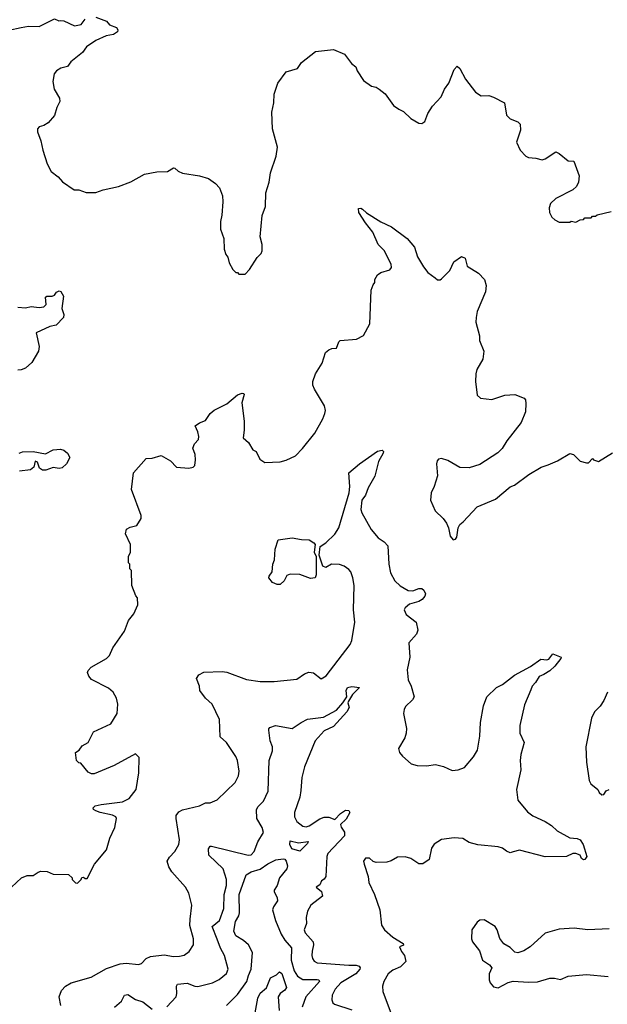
# Model space of a CAD drawing. Extents: x 2239831 to 2395310, y 665973 to 772585.
# Tile 24 of 144: x 2253966 to 2257822, y 719785 to 726251. Entities that reach past the tile are written whole.
import ezdxf

# ---------------------------------------------------------------- set-up
doc = ezdxf.new("R2010")
doc.units = 0

msp = doc.modelspace()

# ---------------------------------------------------------------- linework, layer by layer
at = {"layer": '0CON20XD'}
for points in [[(2254465, 726268), (2254535, 726242.5), (2254555, 726217.5), (2254601.2, 726201.2), (2254611.2, 726185), (2254607.7, 726172.3), (2254582.5, 726155), (2254534.2, 726145.8), (2254465, 726113.8), (2254405, 726072.5), (2254377.5, 726035), (2254302.5, 725975), (2254280, 725945), (2254236.1, 725933.9), (2254207.5, 725915), (2254193.3, 725895), (2254183.6, 725846.4), (2254192.5, 725795), (2254227.5, 725735), (2254230, 725715), (2254210, 725675), (2254195, 725622.5), (2254153.3, 725575), (2254125, 725556.2), (2254093, 725547), (2254082.5, 725535), (2254083.8, 725515), (2254105.7, 725455.7), (2254117.5, 725395), (2254146, 725305), (2254173.3, 725255), (2254219.7, 725219.7), (2254247, 725187), (2254323.9, 725133.9), (2254355, 725133.3), (2254403.3, 725116.7), (2254465, 725116.2), (2254515, 725133.8), (2254615, 725156.2), (2254695, 725186.7), (2254785, 725237.5), (2254865, 725253.3), (2254936.4, 725253.6), (2254975, 725277.5), (2254985, 725276.7), (2255006.4, 725256.4), (2255033.6, 725243.6), (2255145, 725226.7), (2255205, 725207.5), (2255250, 725175), (2255276.4, 725146.4), (2255297.5, 725095), (2255300, 725055), (2255293, 724967), (2255283.3, 724925), (2255283.3, 724875), (2255306.7, 724815), (2255307.5, 724745), (2255318.3, 724708.3), (2255331.7, 724691.7), (2255340, 724655), (2255365, 724610), (2255385, 724590), (2255395, 724590), (2255405, 724580), (2255445, 724580), (2255475, 724610), (2255525, 724690), (2255550, 724715), (2255557, 724733), (2255557.5, 724775), (2255543.3, 724825), (2255556.2, 724965), (2255578.8, 725025), (2255582, 725115), (2255604, 725185), (2255612.5, 725245), (2255650, 725355), (2255658, 725415), (2255624, 725535), (2255621.2, 725645), (2255633.3, 725705), (2255637, 725763), (2255660, 725835), (2255715, 725910), (2255788.7, 725931.3), (2255815, 725971.2), (2255908.3, 726041.7), (2256025, 726056.7), (2256097.5, 726025), (2256143, 725963), (2256172.3, 725942.3), (2256181.2, 725915), (2256223, 725853), (2256273.9, 725813.9), (2256305, 725808.8), (2256325.8, 725795.8), (2256363.9, 725763.9), (2256418.8, 725688.8), (2256453, 725663), (2256485, 725648), (2256532, 725602), (2256585, 725570.8), (2256605, 725568.8), (2256625, 725582.5), (2256643.8, 725635), (2256675.9, 725684.1), (2256731.2, 725745), (2256754.3, 725795.7), (2256782, 725835), (2256817.5, 725925), (2256837, 725947), (2256855, 725930), (2256891.7, 725861.7), (2256956.7, 725775), (2256995, 725751.2), (2257045, 725753.3), (2257075, 725743.3), (2257147.5, 725705), (2257160, 725625), (2257185, 725600), (2257235, 725580), (2257249.2, 725565), (2257251.4, 725525), (2257227, 725447), (2257250, 725395), (2257287.5, 725355), (2257305, 725346.7), (2257353, 725343), (2257395, 725330), (2257415, 725336.7), (2257485, 725382.5), (2257505, 725373.3), (2257565, 725323.8), (2257603, 725323), (2257636.7, 725225), (2257632.5, 725185), (2257620, 725155), (2257596.4, 725133.6), (2257483.9, 725076.1), (2257450, 725045), (2257440, 725015), (2257442.5, 724985), (2257457.5, 724955), (2257477, 724937), (2257505, 724922.5), (2257575, 724922.5), (2257585, 724927.5), (2257615, 724922.5), (2257643, 724937), (2257665, 724940), (2257675, 724950), (2257715, 724950), (2257725, 724960), (2257745, 724960), (2257755, 724970), (2257848.3, 724991.7)], [(2253895, 726183.3), (2253975, 726201.2), (2254025, 726208), (2254095, 726206.2), (2254195, 726256.2), (2254223.9, 726243.9), (2254235, 726246.7), (2254255, 726243.3), (2254325, 726211.2), (2254370, 726220), (2254396.2, 726255)], [(2254548.3, 721861.7), (2254437.7, 721917.7), (2254420.3, 721940.3), (2254412, 721965), (2254415, 721976.7), (2254435, 721998.8), (2254536.7, 722055), (2254556.2, 722075), (2254576.7, 722125), (2254653.8, 722235), (2254680, 722305), (2254715, 722350), (2254741.7, 722408.3), (2254740, 722455), (2254728.3, 722468.3), (2254702.5, 722535), (2254700, 722635), (2254690, 722645), (2254690, 722675), (2254680, 722685), (2254680, 722725), (2254692.5, 722755), (2254692.5, 722805), (2254661.2, 722875), (2254666.7, 722905), (2254691.7, 722918.3), (2254735, 722928.8), (2254763.3, 722975), (2254763.3, 722995), (2254700.8, 723165), (2254713.8, 723275), (2254795, 723370), (2254835, 723371.2), (2254895, 723388.8), (2254955, 723353.8), (2254995, 723312.5), (2255075, 723306.7), (2255105, 723313.3), (2255116.4, 723323.6), (2255120.7, 723360.7), (2255118, 723395), (2255102.7, 723437.3), (2255114.2, 723465), (2255138.8, 723495), (2255142.5, 723515), (2255136, 723545), (2255116.7, 723585), (2255145, 723604.2), (2255185, 723618.8), (2255216.2, 723665), (2255242.4, 723687.6), (2255325, 723727.8), (2255395, 723788.1), (2255425, 723798), (2255436.2, 723796.2), (2255438.8, 723788.8), (2255424, 723735), (2255440, 723615), (2255440, 723555), (2255432.5, 723505), (2255466.7, 723475), (2255495, 723427.5), (2255517.5, 723415), (2255542.5, 723365), (2255575, 723342.5), (2255675, 723347.5), (2255715, 723357.5), (2255775, 723387.5), (2255822.5, 723435), (2255903.6, 723536.4), (2255955, 723630), (2255967.5, 723665), (2255972.5, 723685), (2255966.4, 723716.4), (2255900, 723825), (2255890.7, 723850.7), (2255890, 723875), (2255906.7, 723925), (2255951.2, 723995), (2255973.9, 724066.1), (2255995, 724082.5), (2256015, 724092.5), (2256045, 724093.3), (2256060, 724135), (2256070, 724145), (2256176.1, 724153.9), (2256223, 724177), (2256263.3, 724255), (2256273.3, 724475), (2256285, 724510), (2256297.5, 724525), (2256297.5, 724545), (2256315, 724576.7), (2256335, 724590), (2256395, 724607.5), (2256406.7, 724625), (2256403.3, 724645), (2256358.8, 724735), (2256317.5, 724775), (2256283.8, 724855), (2256235, 724916.7), (2256192, 724985), (2256188.3, 725011.7), (2256205, 725013.8), (2256215, 725008), (2256242.5, 724982.5), (2256335, 724922.9), (2256405, 724890), (2256509.4, 724815), (2256557.6, 724757.6), (2256576.7, 724695), (2256615, 724628), (2256645, 724591.2), (2256692.5, 724555), (2256707, 724543), (2256725, 724543.3), (2256735, 724550), (2256788.8, 724605), (2256815, 724661.2), (2256865, 724696.7), (2256890, 724685), (2256903, 724633), (2256976.4, 724586.4), (2257016.7, 724545), (2257026.2, 724505), (2257022, 724465), (2256968.8, 724335), (2256961.2, 724295), (2256960, 724265), (2256983.3, 724175), (2256983.9, 724143.9), (2257012.5, 724075), (2257005, 724022.5), (2256966.2, 723955), (2256958.8, 723925), (2256956.1, 723876.1), (2256967.5, 723785), (2256990, 723765), (2257065, 723756), (2257150, 723785), (2257215, 723790), (2257277.5, 723765), (2257285.8, 723755.8), (2257288.3, 723731.7), (2257286, 723675), (2257255.8, 723605), (2257162, 723485), (2257132, 723435), (2257103, 723407), (2256985, 723330), (2256915, 723309.2), (2256855, 723310), (2256775.8, 723355.8), (2256735, 723370), (2256713.9, 723366.1), (2256706.4, 723353.6), (2256701.2, 723335), (2256708.8, 723255), (2256686, 723185), (2256666, 723145), (2256661.2, 723095), (2256692.5, 723025), (2256745, 722975.8), (2256767.5, 722945), (2256780.8, 722915), (2256790.3, 722860.3), (2256810, 722835), (2256825, 722838.8), (2256835, 722853.8), (2256844.2, 722915), (2256853.8, 722935), (2256877, 722953), (2256967.7, 723052.3), (2257088.3, 723101.7), (2257185, 723183.8), (2257212.5, 723195), (2257307.5, 723265), (2257388.3, 723311.7), (2257433, 723327), (2257495, 723353.3), (2257575, 723402.5), (2257600, 723395), (2257643, 723353), (2257685, 723340), (2257698.3, 723341.7), (2257725, 723370), (2257731.7, 723361.7), (2257765, 723350), (2257855, 723406.7)], [(2253955, 724364.4), (2254005, 724360), (2254042.2, 724367.8), (2254095, 724362.2), (2254124.6, 724365.4), (2254140, 724380), (2254135, 724428.8), (2254145, 724435.6), (2254180, 724435), (2254195, 724442), (2254208.8, 724461.2), (2254225, 724471.2), (2254236.1, 724466.1), (2254254, 724435), (2254242.9, 724355), (2254256.7, 724315), (2254253.3, 724295), (2254205, 724246.2), (2254165, 724236), (2254073.3, 724195), (2254094, 724105), (2254088.8, 724075), (2254045, 724000), (2254005, 723963.8), (2253975, 723952), (2253955, 723950)], [(2253962.5, 723405), (2253985, 723413.3), (2254055, 723416.2), (2254135, 723400), (2254185, 723426.2), (2254235, 723430), (2254255, 723423.8), (2254280, 723405), (2254296.2, 723375), (2254272.5, 723335), (2254245, 723308.8), (2254225, 723304), (2254185, 723310), (2254137.5, 723292.5), (2254115, 723292), (2254096.7, 723305), (2254082.5, 723345), (2254068.3, 723351.7), (2254058.3, 723311.7), (2254037.5, 723295), (2253965, 723286.7)], [(2254236.1, 719776.1), (2254226.2, 719835), (2254241.2, 719875), (2254265.9, 719904.1), (2254305, 719926.2), (2254435, 719962.5), (2254535, 720019.2), (2254625, 720050), (2254665, 720054.2), (2254745, 720046), (2254765, 720053.8), (2254796.7, 720085), (2254825, 720098.1), (2254915, 720110), (2254975, 720098.9), (2255015, 720100), (2255045, 720108.6), (2255077.6, 720132.4), (2255105.8, 720175), (2255106.5, 720215), (2255082.9, 720302.9), (2255084.6, 720344.6), (2255096.7, 720436.7), (2255075.8, 720515), (2255053.3, 720553.3), (2254963.8, 720655), (2254945, 720687.5), (2254934, 720725), (2254948.3, 720751.7), (2254985, 720788.8), (2255011.4, 720835), (2255014.2, 720865.8), (2254992.5, 721005), (2254994, 721025), (2255010.7, 721049.3), (2255035, 721061.4), (2255145, 721089.4), (2255185, 721108), (2255215, 721108), (2255262.3, 721127.7), (2255379.3, 721240.7), (2255402.5, 721285), (2255407.1, 721315), (2255396.2, 721385), (2255385, 721412.5), (2255324.1, 721504.1), (2255282.3, 721542.3), (2255277.5, 721655), (2255228.6, 721755), (2255185.8, 721795), (2255148.8, 721845), (2255145.8, 721875), (2255125.8, 721925), (2255141.5, 721948.5), (2255175, 721965.8), (2255295, 721970), (2255325, 721965.8), (2255455, 721917.5), (2255545, 721904.2), (2255635, 721905.7), (2255785, 721920), (2255835, 721956.2), (2255862.7, 721967.3), (2255895, 721960.8), (2255945, 721922.9), (2255977.3, 721942.7), (2256135, 722148.8), (2256145.6, 722175), (2256165.7, 722294.3), (2256156.5, 722375), (2256160, 722535), (2256153.1, 722585), (2256138.1, 722625), (2256125, 722640.8), (2256095, 722662.9), (2256065, 722673.1), (2256012.5, 722675), (2255975, 722652.9), (2255955, 722663.1), (2255931.5, 722735), (2255937.9, 722792.1), (2255975, 722815.6), (2256035, 722873.5), (2256060.9, 722915), (2256128, 723145), (2256133.5, 723185), (2256126.2, 723275), (2256195.8, 723335), (2256315, 723418.6), (2256345, 723423.3), (2256353.3, 723415), (2256350.8, 723405), (2256319.7, 723350.3), (2256297.3, 723252.7), (2256253.8, 723176.2), (2256235, 723129.2), (2256211.5, 723095), (2256205.3, 723035.3), (2256211.9, 723011.9), (2256272.4, 722902.4), (2256319.1, 722849.1), (2256357.5, 722822.5), (2256381.9, 722795), (2256388.7, 722675), (2256398.3, 722618.3), (2256426.7, 722565), (2256462.9, 722532.9), (2256515, 722503.1), (2256545, 722500.6), (2256585, 722515.6), (2256605, 722515.7), (2256618.6, 722505), (2256628.6, 722481.4), (2256625.7, 722464.3), (2256607.3, 722442.7), (2256585, 722430), (2256525, 722412.9), (2256495, 722388.8), (2256490, 722375), (2256501.2, 722345), (2256567.5, 722295), (2256578.3, 722241.7), (2256570.8, 722215), (2256520.3, 722159.7), (2256525.5, 722064.5), (2256508.3, 721981.7), (2256514.4, 721915), (2256534.4, 721875), (2256554.3, 721805), (2256544.5, 721785.5), (2256498.3, 721741.7), (2256488.6, 721721.4), (2256485.7, 721695), (2256504.1, 721595.9), (2256502.5, 721565), (2256494, 721535), (2256452.5, 721465), (2256459.3, 721439.3), (2256477.5, 721415), (2256534.5, 721364.5), (2256575, 721354.2), (2256635, 721351.4), (2256695, 721359.2), (2256747.3, 721347.3), (2256805, 721320), (2256843.9, 721323.9), (2256885, 721340), (2256945, 721410), (2256969.4, 721455), (2256986.4, 721545), (2256989.4, 721635), (2257010, 721745), (2257032, 721805), (2257095, 721865.8), (2257135, 721885.8), (2257213.7, 721946.3), (2257317.4, 722002.6), (2257385, 722051.2), (2257425, 722046.7), (2257438.3, 722051.7), (2257465, 722087.5), (2257520, 722065), (2257517.5, 722055), (2257478, 722005), (2257445, 721975.8), (2257405, 721950), (2257375, 721938.8), (2257351.7, 721898.3), (2257330, 721875), (2257319.7, 721850.3), (2257277.7, 721752.3), (2257248, 721615), (2257248, 721565), (2257275.8, 721505), (2257254.3, 721425), (2257249.2, 721385), (2257254.2, 721325), (2257225.6, 721195), (2257235.8, 721125), (2257297.9, 721047.9), (2257332.5, 721022.5), (2257414.4, 720984.4), (2257455, 720960), (2257493.8, 720925), (2257575, 720877.1), (2257625, 720874.2), (2257643.8, 720865), (2257664, 720835), (2257688, 720755), (2257675, 720736.7), (2257665, 720734), (2257652.7, 720742.7), (2257643.3, 720765), (2257615.5, 720775.5), (2257595, 720774.3), (2257553.6, 720756.4), (2257415, 720753.3), (2257245, 720797.5), (2257205, 720785.7), (2257185, 720780), (2257160, 720790), (2257135, 720810), (2257105, 720820), (2256972.3, 720832.3), (2256915, 720846.7), (2256873.8, 720873.8), (2256817.9, 720877.9), (2256735, 720866.2), (2256685, 720836.9), (2256668.7, 720811.3), (2256653.8, 720736.2), (2256612.2, 720707.8), (2256585, 720708.5), (2256533.3, 720743.3), (2256495, 720753.5), (2256445, 720751.9), (2256403.4, 720726.6), (2256375, 720717.5), (2256305, 720716.2), (2256285, 720723.3), (2256262.5, 720745), (2256235, 720743.8), (2256222.5, 720725), (2256226, 720705), (2256253.3, 720625), (2256256.2, 720585), (2256294.2, 720505), (2256328.6, 720405), (2256340.4, 720305), (2256359.1, 720275), (2256415, 720225.7), (2256482.5, 720185), (2256485, 720172.5), (2256458.3, 720161.7), (2256470.7, 720130.7), (2256490.8, 720105), (2256500, 720065), (2256465, 720032), (2256415, 720008), (2256385, 719986), (2256355.6, 719935), (2256346.9, 719905), (2256349.5, 719869.5), (2256416.2, 719686.2)], [(2255655, 722541.5), (2255624, 722555), (2255600.8, 722585), (2255602.3, 722597.7), (2255622.5, 722625), (2255627.5, 722675), (2255637.5, 722705), (2255642.5, 722775), (2255662.5, 722835), (2255755, 722848.6), (2255815, 722837.4), (2255865, 722836.4), (2255896.5, 722815), (2255904.5, 722805), (2255897.8, 722755), (2255912.5, 722725), (2255912.5, 722605), (2255905, 722586.1), (2255875, 722581.5), (2255805, 722606.7), (2255739.9, 722610.1), (2255719.3, 722600.7), (2255701.5, 722565), (2255675, 722542.3), (2255655, 722541.5)], [(2254932.6, 719767.4), (2254992.2, 719835), (2254998.2, 719855), (2254994.5, 719905), (2255001.9, 719918.1), (2255065, 719924.7), (2255115, 719903.3), (2255135, 719902), (2255231.2, 719925), (2255275, 719946.9), (2255322.4, 719987.6), (2255333.6, 720015), (2255310, 720105), (2255282.8, 720152.8), (2255261.9, 720211.9), (2255229.5, 720295), (2255277.3, 720335), (2255305.9, 720415), (2255308.4, 720505), (2255322.3, 720565), (2255322.9, 720605), (2255300.9, 720675), (2255208.1, 720765), (2255205, 720806.7), (2255215, 720822.9), (2255225, 720823.3), (2255465, 720764.7), (2255485, 720767.3), (2255505, 720788.9), (2255528.1, 720851.9), (2255566.9, 720913.1), (2255558.2, 720945), (2255522.2, 721005), (2255520.6, 721065), (2255530, 721085), (2255565, 721119.2), (2255595.9, 721184.1), (2255604.2, 721385), (2255625, 721450), (2255625.3, 721475), (2255610.4, 721515), (2255600, 721585), (2255600, 721595), (2255607.7, 721602.3), (2255645, 721615.5), (2255755, 721595.7), (2255813.6, 721636.4), (2255855, 721656.9), (2255959.4, 721670.6), (2256045, 721716.2), (2256086.7, 721765), (2256112.9, 721805), (2256108.1, 721845), (2256116.2, 721865), (2256145, 721871.1), (2256196.4, 721866.4), (2256150.4, 721819.6), (2256123.5, 721776.5), (2256120, 721765), (2256127.3, 721735), (2256112.2, 721705), (2256025, 721608.5), (2255965, 721580.9), (2255905, 721515.6), (2255834.6, 721345), (2255817.5, 721275), (2255810.3, 721189.7), (2255804.7, 721145.3), (2255770.4, 721045), (2255770.4, 721015), (2255785, 720984.4), (2255825, 720954.5), (2255845, 720950.4), (2255865, 720956.5), (2255935, 721003.4), (2255965, 721013.9), (2255995, 721013.3), (2256035, 720997.9), (2256071.9, 721038.1), (2256105, 721058.9), (2256125, 721057.5), (2256131.9, 721045), (2256109, 721001), (2256071.8, 720965), (2256075, 720948.5), (2256098.2, 720915), (2256098.3, 720891.7), (2255987.1, 720775), (2255981.4, 720755), (2255975.8, 720624.2), (2255965, 720606.7), (2255947.5, 720595), (2255935, 720570), (2255912.5, 720555), (2255946, 720525), (2255953.8, 720495), (2255877.1, 720435), (2255853.9, 720396.1), (2255845.6, 720355.6), (2255847.8, 720315), (2255831.9, 720275), (2255838.6, 720255), (2255891.1, 720195), (2255893.6, 720175), (2255886.2, 720133.8), (2255882.5, 720105), (2255886.9, 720085), (2255898.8, 720068.8), (2255917.7, 720057.7), (2256125, 720040.8), (2256175, 720042.3), (2256194, 720035), (2256200.8, 720025), (2256199.2, 720015), (2256172.9, 719985), (2256074.4, 719925), (2256036.7, 719883.3), (2256016.7, 719845), (2256014.3, 719815), (2256021.4, 719795), (2256032, 719785), (2256145, 719747.9)], [(2253913.3, 720555), (2253977.5, 720615), (2254015, 720630), (2254055, 720630), (2254086.4, 720653.6), (2254105, 720660), (2254146.1, 720656.1), (2254185, 720640), (2254287, 720637), (2254310, 720615), (2254310, 720605), (2254331.7, 720581.7), (2254345, 720580), (2254370, 720605), (2254373, 720617), (2254385, 720620), (2254395, 720610), (2254408.3, 720611.7), (2254456.2, 720705), (2254535, 720800), (2254556.7, 720875), (2254591.2, 720945), (2254601.2, 721005), (2254596.7, 721015), (2254575, 721027.5), (2254495, 721043.6), (2254466.7, 721055), (2254450, 721065), (2254448.8, 721075), (2254462.4, 721087.6), (2254501.9, 721098.1), (2254640, 721115), (2254685, 721136.7), (2254730, 721195), (2254747.5, 721305), (2254750, 721405), (2254725, 721430), (2254587, 721353), (2254455, 721297.5), (2254438.3, 721298.3), (2254415, 721310), (2254368.3, 721368.3), (2254355, 721370), (2254340, 721385), (2254331.7, 721438.3), (2254356.7, 721453.3), (2254377, 721483), (2254416.4, 721503.6), (2254450, 721575), (2254565, 721627.5), (2254606.7, 721695), (2254610, 721755), (2254602.5, 721795), (2254580, 721835), (2254548.3, 721861.7)], [(2257823.8, 721835), (2257800, 721780), (2257775, 721742.5), (2257737.5, 721705), (2257717.5, 721665), (2257680, 721475), (2257686.2, 721375), (2257702.5, 721255), (2257713.6, 721233.6), (2257760, 721195), (2257767.5, 721175), (2257785, 721160), (2257798.3, 721161.7), (2257813.6, 721186.4), (2257835, 721196.2)], [(2255805, 720791.4), (2255750.9, 720805), (2255739.2, 720835), (2255741.9, 720858.1), (2255795, 720845.6), (2255860, 720855), (2255855, 720841.1), (2255805, 720791.4)], [(2255323.8, 719776.2), (2255395, 719848.2), (2255456.2, 719933.8), (2255466.8, 719975), (2255485.9, 720015), (2255492.9, 720125), (2255467.1, 720175), (2255435, 720203.6), (2255385, 720234), (2255371.7, 720265), (2255381.9, 720328.1), (2255404.6, 720365), (2255409.4, 720385), (2255405.6, 720505), (2255451.9, 720635), (2255485.2, 720654.8), (2255545, 720672.5), (2255595, 720708.4), (2255646.8, 720733.2), (2255695, 720740.9), (2255705, 720738.5), (2255715, 720725.3), (2255723.6, 720695), (2255718.6, 720675), (2255670.3, 720615), (2255655.4, 720565), (2255636.9, 720535), (2255635.6, 720525), (2255655.5, 720485), (2255658.5, 720465), (2255631.5, 720425), (2255625.6, 720405), (2255644.6, 720335), (2255681.1, 720245), (2255705.9, 720205), (2255748.9, 720155), (2255746.7, 720075), (2255767.1, 720005), (2255789.4, 719969.4), (2255825, 719948), (2255918.1, 719948.1), (2255930, 719945), (2255933.1, 719935), (2255843.9, 719835), (2255819.5, 719765)], [(2257835, 720279.6), (2257695, 720273.9), (2257605, 720284.5), (2257505, 720278.6), (2257415, 720252), (2257315, 720163.3), (2257275, 720136.7), (2257235, 720123.3), (2257215, 720127.5), (2257185, 720158.8), (2257142.7, 720182.7), (2257116.1, 720216.1), (2257098.8, 720275), (2257086.2, 720295), (2257015, 720340), (2256985, 720337.5), (2256967.5, 720325), (2256933.8, 720275), (2256930, 720215), (2256937.5, 720195), (2256983.3, 720135), (2257004, 720075), (2257050, 720045), (2257063.3, 720025), (2257046.7, 719985), (2257047.5, 719945), (2257053.3, 719925), (2257075, 719900), (2257105, 719894), (2257170.9, 719929.1), (2257205, 719936), (2257305, 719929.2), (2257365, 719932), (2257445, 719955.8), (2257475, 719956.7), (2257515, 719947.5), (2257565, 719968.6), (2257685, 719979.6), (2257826.9, 719966.9)], [(2255506.2, 719703.8), (2255529.5, 719825), (2255545, 719857.1), (2255586.2, 719893.8), (2255611.9, 719958.1), (2255652.3, 719977.7), (2255671.2, 719998.8), (2255687.3, 719987.3), (2255718, 719895), (2255705, 719877.3), (2255674.3, 719855), (2255662.9, 719835), (2255669.1, 719745)], [(2254587.5, 719765), (2254633.8, 719805), (2254654.7, 719845.3), (2254675, 719850), (2254726.5, 719816.5), (2254775, 719801.8), (2254835, 719753.3)]]:
    msp.add_lwpolyline(points, dxfattribs=at)

doc.saveas('drawing.dxf')
